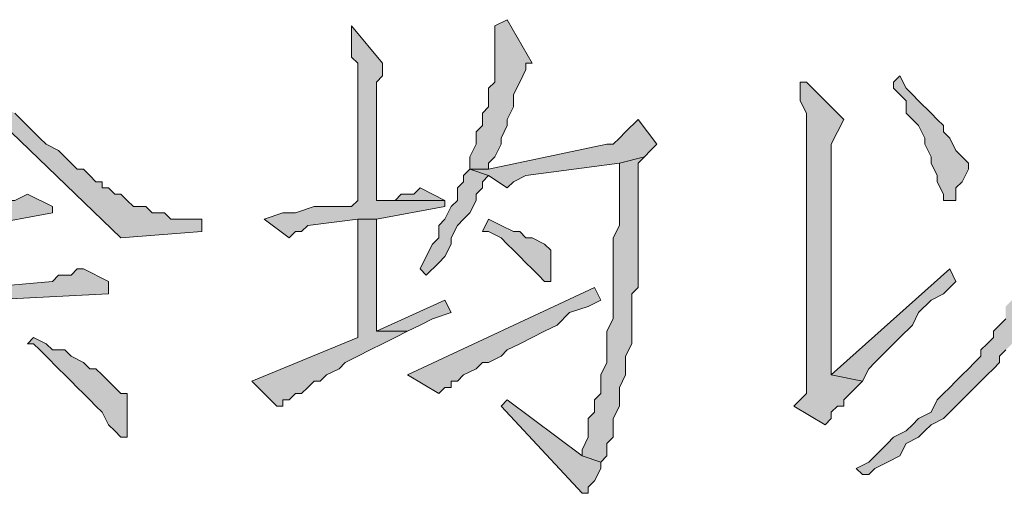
# Model space of a CAD drawing. Extents: x 566443 to 590371, y 3845226 to 3876576.
# Tile 61 of 221: x 586475.24 to 586481.93, y 3853886.59 to 3853889.81. Entities that reach past the tile are written whole.
import ezdxf

# ---------------------------------------------------------------- set-up
doc = ezdxf.new("R2010")
doc.units = 0
doc.layers.add('C00-00-00', color=7, linetype='CONTINUOUS')

msp = doc.modelspace()

# ---------------------------------------------------------------- hatches: boundary and pattern name
at = {"layer": 'C00-00-00'}
h = msp.add_hatch(color=256, dxfattribs=at)
h.dxf.hatch_style = 2
h.paths.add_polyline_path([(586474.8689, 3853889.8096), (586474.8266, 3853889.8096), (586474.8266, 3853889.7673), (586474.8266, 3853889.6826), (586474.7842, 3853889.5979), (586474.7842, 3853889.5556), (586474.7419, 3853889.4709), (586474.6996, 3853889.4286), (586474.6996, 3853889.3439), (586474.8689, 3853889.3439), (586475.9272, 3853888.3279), (586476.4776, 3853888.3703), (586476.4776, 3853888.4549), (586476.3929, 3853888.4549), (586476.2659, 3853888.4549), (586476.2236, 3853888.4973), (586476.1389, 3853888.4973), (586476.0966, 3853888.5396), (586476.0119, 3853888.5396), (586475.9696, 3853888.5819), (586475.9272, 3853888.6243), (586475.8849, 3853888.6243), (586475.8426, 3853888.6666), (586475.8002, 3853888.6666), (586475.8002, 3853888.7089), (586475.7579, 3853888.7089), (586475.7156, 3853888.7513), (586475.6732, 3853888.7936), (586475.6309, 3853888.7936), (586475.5886, 3853888.8359), (586475.5462, 3853888.8783), (586475.5039, 3853888.9206), (586475.4192, 3853888.9629), (586475.3769, 3853889.0053), (586475.3346, 3853889.0476), (586475.2499, 3853889.1323), (586475.2076, 3853889.1746), (586475.1229, 3853889.2169), (586475.0806, 3853889.3016), (586474.9959, 3853889.3439), (586474.9112, 3853889.4286), (586474.9536, 3853889.4286), (586474.9536, 3853889.4709), (586474.9959, 3853889.5133), (586475.0382, 3853889.5556)])
h = msp.add_hatch(color=256, dxfattribs=at)
h.dxf.hatch_style = 2
h.paths.add_polyline_path([(586478.5519, 3853889.8096), (586478.4672, 3853889.7673), (586478.4672, 3853889.3863), (586478.4249, 3853889.3439), (586478.4249, 3853889.2169), (586478.3826, 3853889.1746), (586478.3826, 3853889.0899), (586478.3402, 3853889.0476), (586478.3402, 3853888.9629), (586478.2979, 3853888.8783), (586478.2979, 3853888.7936), (586478.4249, 3853888.7936), (586478.4249, 3853888.8359), (586478.4672, 3853888.8783), (586478.5096, 3853888.9629), (586478.5096, 3853889.0053), (586478.5519, 3853889.0899), (586478.5519, 3853889.1323), (586478.5942, 3853889.2169), (586478.5942, 3853889.3016), (586478.6366, 3853889.3863), (586478.6789, 3853889.4709), (586478.6789, 3853889.5133), (586478.7212, 3853889.5133)])
h = msp.add_hatch(color=256, dxfattribs=at)
h.dxf.hatch_style = 2
h.paths.add_polyline_path([(586477.4936, 3853889.7673), (586477.4936, 3853889.5556), (586477.5359, 3853889.5133), (586477.5359, 3853888.5819), (586477.4936, 3853888.5396), (586477.2396, 3853888.5396), (586477.1126, 3853888.4973), (586477.0279, 3853888.4973), (586476.9009, 3853888.4549), (586477.0702, 3853888.3279), (586477.1126, 3853888.3703), (586477.1549, 3853888.3703), (586477.1972, 3853888.4126), (586477.5359, 3853888.4549), (586477.6629, 3853888.4549), (586478.1286, 3853888.5396), (586478.1286, 3853888.5819), (586477.6629, 3853888.5819), (586477.6629, 3853888.6243), (586477.6629, 3853888.7089), (586477.6629, 3853889.3863), (586477.7052, 3853889.4286), (586477.7052, 3853889.5133)])
h = msp.add_hatch(color=256, dxfattribs=at)
h.dxf.hatch_style = 2
h.paths.add_polyline_path([(586482.3196, 3853889.6403), (586482.2772, 3853889.6403), (586482.2772, 3853889.5979), (586482.2772, 3853889.4286), (586482.3196, 3853889.3863), (586482.3196, 3853889.2593), (586482.2772, 3853889.2169), (586482.2772, 3853889.0476), (586482.2349, 3853888.9629), (586482.2349, 3853888.7513), (586482.1926, 3853888.6666), (586482.1926, 3853888.5396), (586482.1502, 3853888.4549), (586482.1502, 3853888.3279), (586482.1079, 3853888.2856), (586482.1079, 3853888.2009), (586482.0656, 3853888.1586), (586482.0656, 3853888.0739), (586482.0232, 3853888.0316), (586482.0232, 3853887.9469), (586481.9809, 3853887.9046), (586481.9386, 3853887.8623), (586481.9386, 3853887.7776), (586481.8962, 3853887.7353), (586481.8539, 3853887.6929), (586481.8539, 3853887.6506), (586481.8116, 3853887.6083), (586481.7692, 3853887.5659), (586481.7692, 3853887.5236), (586481.7269, 3853887.4813), (586481.6846, 3853887.4389), (586481.6422, 3853887.3966), (586481.5999, 3853887.3543), (586481.5576, 3853887.3119), (586481.5152, 3853887.2696), (586481.4729, 3853887.2273), (586481.4306, 3853887.1426), (586481.3459, 3853887.1003), (586481.3036, 3853887.0579), (586481.2612, 3853887.0156), (586481.1766, 3853886.9733), (586481.1342, 3853886.9309), (586481.0919, 3853886.8886), (586481.0072, 3853886.8039), (586480.9226, 3853886.7616), (586480.9649, 3853886.7193), (586481.0072, 3853886.7193), (586481.0496, 3853886.7616), (586481.1342, 3853886.8039), (586481.2189, 3853886.8463), (586481.2612, 3853886.9309), (586481.3459, 3853886.9733), (586481.3882, 3853887.0156), (586481.4306, 3853887.0579), (586481.5152, 3853887.1003), (586481.5576, 3853887.1426), (586481.5999, 3853887.1849), (586481.6422, 3853887.2273), (586481.6846, 3853887.2696), (586481.7269, 3853887.3119), (586481.7692, 3853887.3543), (586481.8116, 3853887.3966), (586481.8539, 3853887.4389), (586481.8962, 3853887.4813), (586481.8962, 3853887.5236), (586481.9386, 3853887.5659), (586481.9809, 3853887.6083), (586481.9809, 3853887.6506), (586482.0232, 3853887.6929), (586482.0656, 3853887.7353), (586482.0656, 3853887.7776), (586482.1079, 3853887.8199), (586482.1079, 3853887.8623), (586482.1502, 3853887.9046), (586482.1926, 3853887.9893), (586482.1926, 3853888.0316), (586482.2349, 3853888.1163), (586482.2349, 3853888.1586), (586482.2772, 3853888.2433), (586482.2772, 3853888.2856), (586482.3196, 3853888.3703), (586482.3196, 3853888.4973), (586482.3619, 3853888.5396), (586482.3619, 3853888.7089), (586482.4042, 3853888.7936), (586482.4042, 3853889.0053), (586482.4466, 3853889.0476), (586482.4466, 3853889.1746), (586482.4889, 3853889.2593), (586482.5312, 3853889.3439)])
h = msp.add_hatch(color=256, dxfattribs=at)
h.dxf.hatch_style = 2
h.paths.add_polyline_path([(586480.5839, 3853889.3863), (586480.5416, 3853889.3863), (586480.5416, 3853889.3439), (586480.5416, 3853889.2593), (586480.5839, 3853889.1746), (586480.5839, 3853887.2696), (586480.4992, 3853887.1849), (586480.7109, 3853887.0579), (586480.7532, 3853887.1003), (586480.7532, 3853887.1426), (586480.7956, 3853887.1849), (586480.8379, 3853887.1849), (586480.8379, 3853887.2273), (586480.8802, 3853887.2696), (586480.9226, 3853887.3119), (586480.9649, 3853887.3543), (586480.7532, 3853887.3966), (586480.7532, 3853887.6929), (586480.7532, 3853887.8199), (586480.7532, 3853888.9629), (586480.7956, 3853889.0476), (586480.8379, 3853889.1323)])
h = msp.add_hatch(color=256, dxfattribs=at)
h.dxf.hatch_style = 2
h.paths.add_polyline_path([(586481.2189, 3853889.4286), (586481.1766, 3853889.3863), (586481.1766, 3853889.3439), (586481.2189, 3853889.3016), (586481.2612, 3853889.2593), (586481.2612, 3853889.1746), (586481.3036, 3853889.1323), (586481.3459, 3853889.0899), (586481.3882, 3853889.0053), (586481.3882, 3853888.9629), (586481.4306, 3853888.8783), (586481.4306, 3853888.8359), (586481.4729, 3853888.7513), (586481.4729, 3853888.7089), (586481.5152, 3853888.6243), (586481.5152, 3853888.5819), (586481.5999, 3853888.5819), (586481.5999, 3853888.6666), (586481.6422, 3853888.7089), (586481.6846, 3853888.7936), (586481.6846, 3853888.8359), (586481.6422, 3853888.8783), (586481.5999, 3853888.9206), (586481.5576, 3853889.0053), (586481.5152, 3853889.0476), (586481.5152, 3853889.0899), (586481.4729, 3853889.1323), (586481.4306, 3853889.1746), (586481.3459, 3853889.2593), (586481.3036, 3853889.3016), (586481.2612, 3853889.3439)])
h = msp.add_hatch(color=256, dxfattribs=at)
h.dxf.hatch_style = 2
h.paths.add_polyline_path([(586479.4409, 3853889.1323), (586479.3562, 3853889.0476), (586479.3139, 3853889.0053), (586479.2716, 3853888.9629), (586479.2292, 3853888.9629), (586478.4249, 3853888.7936), (586478.2979, 3853888.7936), (586478.4249, 3853888.7513), (586478.5519, 3853888.6666), (586478.5942, 3853888.7089), (586478.6789, 3853888.7513), (586479.3139, 3853888.8359), (586479.4832, 3853888.8783), (586479.5256, 3853888.9206), (586479.5679, 3853888.9629)])
h = msp.add_hatch(color=256, dxfattribs=at)
h.dxf.hatch_style = 2
h.paths.add_polyline_path([(586479.4832, 3853888.8783), (586479.3139, 3853888.8359), (586479.3139, 3853888.4126), (586479.2716, 3853888.3279), (586479.2716, 3853887.7776), (586479.2292, 3853887.6929), (586479.2292, 3853887.4813), (586479.1869, 3853887.3966), (586479.1869, 3853887.3543), (586479.1869, 3853887.2696), (586479.1446, 3853887.2273), (586479.1446, 3853887.1426), (586479.1022, 3853887.1003), (586479.1022, 3853886.9733), (586479.0599, 3853886.8886), (586479.0599, 3853886.8463), (586479.1869, 3853886.8039), (586479.2292, 3853886.8463), (586479.2292, 3853886.9309), (586479.2716, 3853886.9733), (586479.2716, 3853887.1003), (586479.3139, 3853887.1849), (586479.3139, 3853887.3119), (586479.3562, 3853887.3966), (586479.3562, 3853887.5236), (586479.3986, 3853887.6083), (586479.3986, 3853887.9469), (586479.4409, 3853887.9893), (586479.4409, 3853888.8359)])
h = msp.add_hatch(color=256, dxfattribs=at)
h.dxf.hatch_style = 2
h.paths.add_polyline_path([(586478.2979, 3853888.7936), (586478.2556, 3853888.7513), (586478.2556, 3853888.7089), (586478.2132, 3853888.6666), (586478.2132, 3853888.5819), (586478.1709, 3853888.5396), (586478.1286, 3853888.4549), (586478.0862, 3853888.4126), (586478.0862, 3853888.3279), (586478.0439, 3853888.2856), (586478.0016, 3853888.2009), (586477.9592, 3853888.1163), (586478.0016, 3853888.0739), (586478.0862, 3853888.1586), (586478.1286, 3853888.2009), (586478.1709, 3853888.2856), (586478.1709, 3853888.3279), (586478.2132, 3853888.4126), (586478.2556, 3853888.4549), (586478.2979, 3853888.4973), (586478.3402, 3853888.5819), (586478.3402, 3853888.6243), (586478.3826, 3853888.6666), (586478.3826, 3853888.7089), (586478.4249, 3853888.7513)])
h = msp.add_hatch(color=256, dxfattribs=at)
h.dxf.hatch_style = 2
h.paths.add_polyline_path([(586477.9592, 3853888.6666), (586477.9169, 3853888.6243), (586477.8322, 3853888.6243), (586477.7899, 3853888.5819), (586477.6629, 3853888.5819), (586478.1286, 3853888.5819)])
h = msp.add_hatch(color=256, dxfattribs=at)
h.dxf.hatch_style = 2
h.paths.add_polyline_path([(586475.2922, 3853888.6243), (586475.2076, 3853888.5819), (586475.1652, 3853888.5819), (586475.1229, 3853888.5396), (586474.3186, 3853888.4549), (586474.4879, 3853888.3279), (586474.5302, 3853888.3703), (586474.6572, 3853888.3703), (586474.8689, 3853888.4126), (586474.9959, 3853888.4126), (586475.4616, 3853888.4973), (586475.4616, 3853888.5396)])
h = msp.add_hatch(color=256, dxfattribs=at)
h.dxf.hatch_style = 2
h.paths.add_polyline_path([(586477.6629, 3853888.4549), (586477.5359, 3853888.4549), (586477.5359, 3853887.6506), (586476.8162, 3853887.3543), (586476.9856, 3853887.1849), (586477.0279, 3853887.1849), (586477.0279, 3853887.2273), (586477.0702, 3853887.2273), (586477.1126, 3853887.2696), (586477.1549, 3853887.2696), (586477.1972, 3853887.3119), (586477.2396, 3853887.3543), (586477.2819, 3853887.3543), (586477.3242, 3853887.3966), (586477.4089, 3853887.4389), (586477.4512, 3853887.4813), (586477.5359, 3853887.5236), (586477.6206, 3853887.5659), (586477.7052, 3853887.6083), (586477.7899, 3853887.6506), (586477.8746, 3853887.6929), (586477.6629, 3853887.6929), (586477.6629, 3853887.8199), (586477.6629, 3853887.9469), (586477.6629, 3853888.0316)])
h = msp.add_hatch(color=256, dxfattribs=at)
h.dxf.hatch_style = 2
h.paths.add_polyline_path([(586478.4249, 3853888.4549), (586478.3826, 3853888.3703), (586478.4249, 3853888.3703), (586478.5096, 3853888.3279), (586478.5519, 3853888.2856), (586478.5942, 3853888.2433), (586478.6366, 3853888.2009), (586478.6789, 3853888.1586), (586478.7212, 3853888.1163), (586478.7636, 3853888.0739), (586478.8059, 3853888.0316), (586478.8482, 3853888.0316), (586478.8482, 3853888.0739), (586478.8482, 3853888.2433), (586478.8059, 3853888.2856), (586478.7212, 3853888.3279), (586478.6789, 3853888.3279), (586478.6366, 3853888.3703), (586478.5942, 3853888.3703), (586478.5096, 3853888.4126)])
h = msp.add_hatch(color=256, dxfattribs=at)
h.dxf.hatch_style = 2
h.paths.add_polyline_path([(586475.6732, 3853888.1163), (586475.6309, 3853888.1163), (586475.5886, 3853888.0739), (586475.5039, 3853888.0739), (586475.4616, 3853888.0316), (586474.9959, 3853887.9893), (586474.8689, 3853887.9893), (586473.9799, 3853887.9046), (586474.1069, 3853887.7776), (586474.1916, 3853887.8199), (586474.2762, 3853887.8199), (586474.8689, 3853887.8623), (586474.9959, 3853887.9046), (586475.8426, 3853887.9469), (586475.8426, 3853888.0316)])
h = msp.add_hatch(color=256, dxfattribs=at)
h.dxf.hatch_style = 2
h.paths.add_polyline_path([(586481.5576, 3853888.1163), (586480.7532, 3853887.3966), (586480.9649, 3853887.3543), (586481.0072, 3853887.4389), (586481.0496, 3853887.4813), (586481.0919, 3853887.5236), (586481.1766, 3853887.6083), (586481.2189, 3853887.6506), (586481.3036, 3853887.7353), (586481.3459, 3853887.8199), (586481.4306, 3853887.9046), (586481.5152, 3853887.9469), (586481.5999, 3853888.0316)])
h = msp.add_hatch(color=256, dxfattribs=at)
h.dxf.hatch_style = 2
h.paths.add_polyline_path([(586479.1446, 3853887.9893), (586477.8746, 3853887.3966), (586478.0862, 3853887.2696), (586478.1286, 3853887.3119), (586478.1709, 3853887.3119), (586478.1709, 3853887.3543), (586478.2132, 3853887.3543), (586478.2556, 3853887.3966), (586478.3402, 3853887.4389), (586478.3826, 3853887.4813), (586478.4249, 3853887.4813), (586478.5096, 3853887.5236), (586478.5519, 3853887.5659), (586478.6366, 3853887.6083), (586478.7212, 3853887.6506), (586478.8059, 3853887.6929), (586478.8906, 3853887.7353), (586478.9752, 3853887.8199), (586479.1022, 3853887.8623), (586479.1869, 3853887.9046)])
h = msp.add_hatch(color=256, dxfattribs=at)
h.dxf.hatch_style = 2
h.paths.add_polyline_path([(586478.1286, 3853887.9046), (586477.6629, 3853887.6929), (586477.8746, 3853887.6929), (586477.9592, 3853887.7353), (586478.0439, 3853887.7776), (586478.1709, 3853887.8199)])
h = msp.add_hatch(color=256, dxfattribs=at)
h.dxf.hatch_style = 2
h.paths.add_polyline_path([(586475.3346, 3853887.6506), (586475.2922, 3853887.6083), (586475.3346, 3853887.6083), (586475.3769, 3853887.5659), (586475.4192, 3853887.5236), (586475.5039, 3853887.4389), (586475.5462, 3853887.3966), (586475.5886, 3853887.3543), (586475.6309, 3853887.3119), (586475.6732, 3853887.2696), (586475.7156, 3853887.2273), (586475.7579, 3853887.1849), (586475.8002, 3853887.1426), (586475.8426, 3853887.0579), (586475.8849, 3853887.0156), (586475.9272, 3853886.9733), (586475.9696, 3853886.9733), (586475.9696, 3853887.1003), (586475.9696, 3853887.2696), (586475.9272, 3853887.2696), (586475.8849, 3853887.3119), (586475.8002, 3853887.3966), (586475.7579, 3853887.4389), (586475.7156, 3853887.4389), (586475.6732, 3853887.4813), (586475.5886, 3853887.5236), (586475.5462, 3853887.5659), (586475.4616, 3853887.5659), (586475.4192, 3853887.6083)])
h = msp.add_hatch(color=256, dxfattribs=at)
h.dxf.hatch_style = 2
h.paths.add_polyline_path([(586478.5519, 3853887.2273), (586478.5096, 3853887.1849), (586479.0599, 3853886.5923), (586479.1022, 3853886.5923), (586479.1022, 3853886.6346), (586479.1446, 3853886.6769), (586479.1869, 3853886.7616), (586479.1869, 3853886.8039), (586479.0599, 3853886.8463)])

# ---------------------------------------------------------------- linework, layer by layer
at = {"layer": 'C00-00-00', "lineweight": 0}
for points in [[(586478.5519, 3853889.8096), (586478.4672, 3853889.7673), (586478.4672, 3853889.3863), (586478.4249, 3853889.3439), (586478.4249, 3853889.2169), (586478.3826, 3853889.1746), (586478.3826, 3853889.0899), (586478.3402, 3853889.0476), (586478.3402, 3853888.9629), (586478.2979, 3853888.8783), (586478.2979, 3853888.7936), (586478.4249, 3853888.7936), (586478.4249, 3853888.8359), (586478.4672, 3853888.8783), (586478.5096, 3853888.9629), (586478.5096, 3853889.0053), (586478.5519, 3853889.0899), (586478.5519, 3853889.1323), (586478.5942, 3853889.2169), (586478.5942, 3853889.3016), (586478.6366, 3853889.3863), (586478.6789, 3853889.4709), (586478.6789, 3853889.5133), (586478.7212, 3853889.5133)], [(586477.4936, 3853889.7673), (586477.4936, 3853889.5556), (586477.5359, 3853889.5133), (586477.5359, 3853888.5819), (586477.4936, 3853888.5396), (586477.2396, 3853888.5396), (586477.1126, 3853888.4973), (586477.0279, 3853888.4973), (586476.9009, 3853888.4549), (586477.0702, 3853888.3279), (586477.1126, 3853888.3703), (586477.1549, 3853888.3703), (586477.1972, 3853888.4126), (586477.5359, 3853888.4549), (586477.6629, 3853888.4549), (586478.1286, 3853888.5396), (586478.1286, 3853888.5819), (586477.6629, 3853888.5819), (586477.6629, 3853888.6243), (586477.6629, 3853888.7089), (586477.6629, 3853889.3863), (586477.7052, 3853889.4286), (586477.7052, 3853889.5133)], [(586480.5839, 3853889.3863), (586480.5416, 3853889.3863), (586480.5416, 3853889.3439), (586480.5416, 3853889.2593), (586480.5839, 3853889.1746), (586480.5839, 3853887.2696), (586480.4992, 3853887.1849), (586480.7109, 3853887.0579), (586480.7532, 3853887.1003), (586480.7532, 3853887.1426), (586480.7956, 3853887.1849), (586480.8379, 3853887.1849), (586480.8379, 3853887.2273), (586480.8802, 3853887.2696), (586480.9226, 3853887.3119), (586480.9649, 3853887.3543), (586480.7532, 3853887.3966), (586480.7532, 3853887.6929), (586480.7532, 3853887.8199), (586480.7532, 3853888.9629), (586480.7956, 3853889.0476), (586480.8379, 3853889.1323)], [(586481.2189, 3853889.4286), (586481.1766, 3853889.3863), (586481.1766, 3853889.3439), (586481.2189, 3853889.3016), (586481.2612, 3853889.2593), (586481.2612, 3853889.1746), (586481.3036, 3853889.1323), (586481.3459, 3853889.0899), (586481.3882, 3853889.0053), (586481.3882, 3853888.9629), (586481.4306, 3853888.8783), (586481.4306, 3853888.8359), (586481.4729, 3853888.7513), (586481.4729, 3853888.7089), (586481.5152, 3853888.6243), (586481.5152, 3853888.5819), (586481.5999, 3853888.5819), (586481.5999, 3853888.6666), (586481.6422, 3853888.7089), (586481.6846, 3853888.7936), (586481.6846, 3853888.8359), (586481.6422, 3853888.8783), (586481.5999, 3853888.9206), (586481.5576, 3853889.0053), (586481.5152, 3853889.0476), (586481.5152, 3853889.0899), (586481.4729, 3853889.1323), (586481.4306, 3853889.1746), (586481.3459, 3853889.2593), (586481.3036, 3853889.3016), (586481.2612, 3853889.3439)], [(586479.4409, 3853889.1323), (586479.3562, 3853889.0476), (586479.3139, 3853889.0053), (586479.2716, 3853888.9629), (586479.2292, 3853888.9629), (586478.4249, 3853888.7936), (586478.2979, 3853888.7936), (586478.4249, 3853888.7513), (586478.5519, 3853888.6666), (586478.5942, 3853888.7089), (586478.6789, 3853888.7513), (586479.3139, 3853888.8359), (586479.4832, 3853888.8783), (586479.5256, 3853888.9206), (586479.5679, 3853888.9629)], [(586479.4832, 3853888.8783), (586479.3139, 3853888.8359), (586479.3139, 3853888.4126), (586479.2716, 3853888.3279), (586479.2716, 3853887.7776), (586479.2292, 3853887.6929), (586479.2292, 3853887.4813), (586479.1869, 3853887.3966), (586479.1869, 3853887.3543), (586479.1869, 3853887.2696), (586479.1446, 3853887.2273), (586479.1446, 3853887.1426), (586479.1022, 3853887.1003), (586479.1022, 3853886.9733), (586479.0599, 3853886.8886), (586479.0599, 3853886.8463), (586479.1869, 3853886.8039), (586479.2292, 3853886.8463), (586479.2292, 3853886.9309), (586479.2716, 3853886.9733), (586479.2716, 3853887.1003), (586479.3139, 3853887.1849), (586479.3139, 3853887.3119), (586479.3562, 3853887.3966), (586479.3562, 3853887.5236), (586479.3986, 3853887.6083), (586479.3986, 3853887.9469), (586479.4409, 3853887.9893), (586479.4409, 3853888.8359)], [(586478.2979, 3853888.7936), (586478.2556, 3853888.7513), (586478.2556, 3853888.7089), (586478.2132, 3853888.6666), (586478.2132, 3853888.5819), (586478.1709, 3853888.5396), (586478.1286, 3853888.4549), (586478.0862, 3853888.4126), (586478.0862, 3853888.3279), (586478.0439, 3853888.2856), (586478.0016, 3853888.2009), (586477.9592, 3853888.1163), (586478.0016, 3853888.0739), (586478.0862, 3853888.1586), (586478.1286, 3853888.2009), (586478.1709, 3853888.2856), (586478.1709, 3853888.3279), (586478.2132, 3853888.4126), (586478.2556, 3853888.4549), (586478.2979, 3853888.4973), (586478.3402, 3853888.5819), (586478.3402, 3853888.6243), (586478.3826, 3853888.6666), (586478.3826, 3853888.7089), (586478.4249, 3853888.7513)], [(586477.9592, 3853888.6666), (586477.9169, 3853888.6243), (586477.8322, 3853888.6243), (586477.7899, 3853888.5819), (586477.6629, 3853888.5819), (586478.1286, 3853888.5819)], [(586475.2922, 3853888.6243), (586475.2076, 3853888.5819), (586475.1652, 3853888.5819), (586475.1229, 3853888.5396), (586474.3186, 3853888.4549), (586474.4879, 3853888.3279), (586474.5302, 3853888.3703), (586474.6572, 3853888.3703), (586474.8689, 3853888.4126), (586474.9959, 3853888.4126), (586475.4616, 3853888.4973), (586475.4616, 3853888.5396)], [(586477.6629, 3853888.4549), (586477.5359, 3853888.4549), (586477.5359, 3853887.6506), (586476.8162, 3853887.3543), (586476.9856, 3853887.1849), (586477.0279, 3853887.1849), (586477.0279, 3853887.2273), (586477.0702, 3853887.2273), (586477.1126, 3853887.2696), (586477.1549, 3853887.2696), (586477.1972, 3853887.3119), (586477.2396, 3853887.3543), (586477.2819, 3853887.3543), (586477.3242, 3853887.3966), (586477.4089, 3853887.4389), (586477.4512, 3853887.4813), (586477.5359, 3853887.5236), (586477.6206, 3853887.5659), (586477.7052, 3853887.6083), (586477.7899, 3853887.6506), (586477.8746, 3853887.6929), (586477.6629, 3853887.6929), (586477.6629, 3853887.8199), (586477.6629, 3853887.9469), (586477.6629, 3853888.0316)], [(586478.4249, 3853888.4549), (586478.3826, 3853888.3703), (586478.4249, 3853888.3703), (586478.5096, 3853888.3279), (586478.5519, 3853888.2856), (586478.5942, 3853888.2433), (586478.6366, 3853888.2009), (586478.6789, 3853888.1586), (586478.7212, 3853888.1163), (586478.7636, 3853888.0739), (586478.8059, 3853888.0316), (586478.8482, 3853888.0316), (586478.8482, 3853888.0739), (586478.8482, 3853888.2433), (586478.8059, 3853888.2856), (586478.7212, 3853888.3279), (586478.6789, 3853888.3279), (586478.6366, 3853888.3703), (586478.5942, 3853888.3703), (586478.5096, 3853888.4126)], [(586475.6732, 3853888.1163), (586475.6309, 3853888.1163), (586475.5886, 3853888.0739), (586475.5039, 3853888.0739), (586475.4616, 3853888.0316), (586474.9959, 3853887.9893), (586474.8689, 3853887.9893), (586473.9799, 3853887.9046), (586474.1069, 3853887.7776), (586474.1916, 3853887.8199), (586474.2762, 3853887.8199), (586474.8689, 3853887.8623), (586474.9959, 3853887.9046), (586475.8426, 3853887.9469), (586475.8426, 3853888.0316)], [(586481.5576, 3853888.1163), (586480.7532, 3853887.3966), (586480.9649, 3853887.3543), (586481.0072, 3853887.4389), (586481.0496, 3853887.4813), (586481.0919, 3853887.5236), (586481.1766, 3853887.6083), (586481.2189, 3853887.6506), (586481.3036, 3853887.7353), (586481.3459, 3853887.8199), (586481.4306, 3853887.9046), (586481.5152, 3853887.9469), (586481.5999, 3853888.0316)], [(586479.1446, 3853887.9893), (586477.8746, 3853887.3966), (586478.0862, 3853887.2696), (586478.1286, 3853887.3119), (586478.1709, 3853887.3119), (586478.1709, 3853887.3543), (586478.2132, 3853887.3543), (586478.2556, 3853887.3966), (586478.3402, 3853887.4389), (586478.3826, 3853887.4813), (586478.4249, 3853887.4813), (586478.5096, 3853887.5236), (586478.5519, 3853887.5659), (586478.6366, 3853887.6083), (586478.7212, 3853887.6506), (586478.8059, 3853887.6929), (586478.8906, 3853887.7353), (586478.9752, 3853887.8199), (586479.1022, 3853887.8623), (586479.1869, 3853887.9046)], [(586478.1286, 3853887.9046), (586477.6629, 3853887.6929), (586477.8746, 3853887.6929), (586477.9592, 3853887.7353), (586478.0439, 3853887.7776), (586478.1709, 3853887.8199)], [(586475.3346, 3853887.6506), (586475.2922, 3853887.6083), (586475.3346, 3853887.6083), (586475.3769, 3853887.5659), (586475.4192, 3853887.5236), (586475.5039, 3853887.4389), (586475.5462, 3853887.3966), (586475.5886, 3853887.3543), (586475.6309, 3853887.3119), (586475.6732, 3853887.2696), (586475.7156, 3853887.2273), (586475.7579, 3853887.1849), (586475.8002, 3853887.1426), (586475.8426, 3853887.0579), (586475.8849, 3853887.0156), (586475.9272, 3853886.9733), (586475.9696, 3853886.9733), (586475.9696, 3853887.1003), (586475.9696, 3853887.2696), (586475.9272, 3853887.2696), (586475.8849, 3853887.3119), (586475.8002, 3853887.3966), (586475.7579, 3853887.4389), (586475.7156, 3853887.4389), (586475.6732, 3853887.4813), (586475.5886, 3853887.5236), (586475.5462, 3853887.5659), (586475.4616, 3853887.5659), (586475.4192, 3853887.6083)], [(586478.5519, 3853887.2273), (586478.5096, 3853887.1849), (586479.0599, 3853886.5923), (586479.1022, 3853886.5923), (586479.1022, 3853886.6346), (586479.1446, 3853886.6769), (586479.1869, 3853886.7616), (586479.1869, 3853886.8039), (586479.0599, 3853886.8463)]]:
    msp.add_lwpolyline(points, close=True, dxfattribs=at)
for points in [[(586474.8689, 3853889.3439), (586475.9272, 3853888.3279), (586476.4776, 3853888.3703), (586476.4776, 3853888.4549), (586476.3929, 3853888.4549), (586476.2659, 3853888.4549), (586476.2236, 3853888.4973), (586476.1389, 3853888.4973), (586476.0966, 3853888.5396), (586476.0119, 3853888.5396), (586475.9696, 3853888.5819), (586475.9272, 3853888.6243), (586475.8849, 3853888.6243), (586475.8426, 3853888.6666), (586475.8002, 3853888.6666), (586475.8002, 3853888.7089), (586475.7579, 3853888.7089), (586475.7156, 3853888.7513), (586475.6732, 3853888.7936), (586475.6309, 3853888.7936), (586475.5886, 3853888.8359), (586475.5462, 3853888.8783), (586475.5039, 3853888.9206), (586475.4192, 3853888.9629), (586475.3769, 3853889.0053), (586475.3346, 3853889.0476), (586475.2499, 3853889.1323), (586475.2076, 3853889.1746)], [(586481.9386, 3853887.7776), (586481.8962, 3853887.7353), (586481.8539, 3853887.6929), (586481.8539, 3853887.6506), (586481.8116, 3853887.6083), (586481.7692, 3853887.5659), (586481.7692, 3853887.5236), (586481.7269, 3853887.4813), (586481.6846, 3853887.4389), (586481.6422, 3853887.3966), (586481.5999, 3853887.3543), (586481.5576, 3853887.3119), (586481.5152, 3853887.2696), (586481.4729, 3853887.2273), (586481.4306, 3853887.1426), (586481.3459, 3853887.1003), (586481.3036, 3853887.0579), (586481.2612, 3853887.0156), (586481.1766, 3853886.9733), (586481.1342, 3853886.9309), (586481.0919, 3853886.8886), (586481.0072, 3853886.8039), (586480.9226, 3853886.7616), (586480.9649, 3853886.7193), (586481.0072, 3853886.7193), (586481.0496, 3853886.7616), (586481.1342, 3853886.8039), (586481.2189, 3853886.8463), (586481.2612, 3853886.9309), (586481.3459, 3853886.9733), (586481.3882, 3853887.0156), (586481.4306, 3853887.0579), (586481.5152, 3853887.1003), (586481.5576, 3853887.1426), (586481.5999, 3853887.1849), (586481.6422, 3853887.2273), (586481.6846, 3853887.2696), (586481.7269, 3853887.3119), (586481.7692, 3853887.3543), (586481.8116, 3853887.3966), (586481.8539, 3853887.4389), (586481.8962, 3853887.4813), (586481.8962, 3853887.5236), (586481.9386, 3853887.5659)]]:
    msp.add_lwpolyline(points, dxfattribs=at)

doc.saveas('drawing.dxf')
